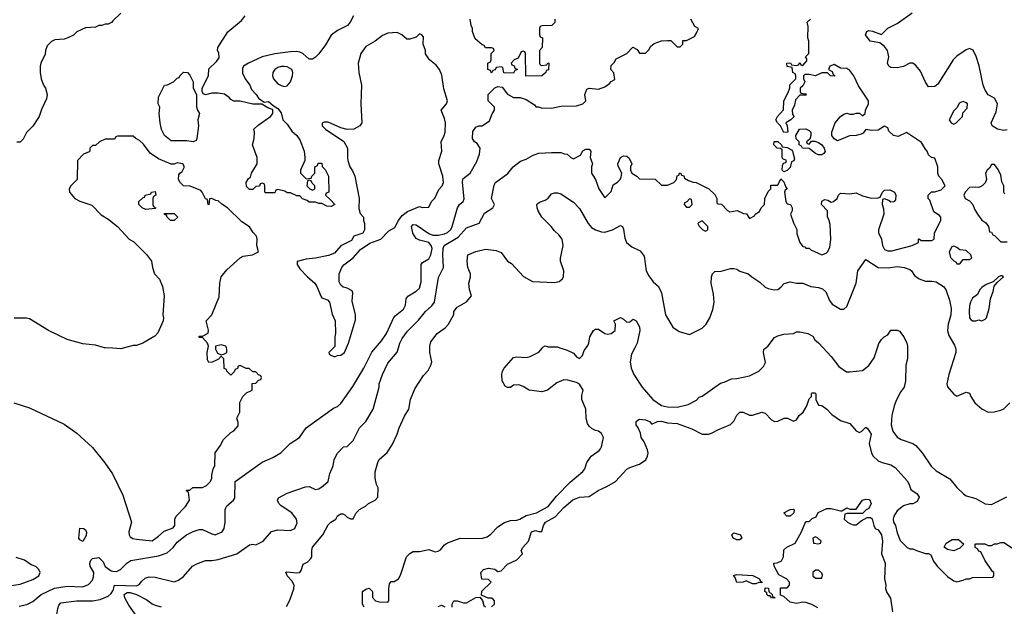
# Model space of a CAD drawing. Header units: inches. Extents: x 2348352 to 2479776, y 460422 to 613655.
# Tile 60 of 256: x 2389407 to 2395672, y 498356 to 502086. Entities that reach past the tile are written whole.
import ezdxf

# ---------------------------------------------------------------- set-up
doc = ezdxf.new("R2010")
doc.units = ezdxf.units.IN
doc.header["$MEASUREMENT"] = 0
for name, color, linetype in [('C3489', 7, 'Continuous'), ('C3499', 7, 'Continuous'), ('C3580', 7, 'Continuous'), ('C3590', 7, 'Continuous')]:
    doc.layers.add(name, color=color, linetype=linetype)

msp = doc.modelspace()

# ---------------------------------------------------------------- linework, layer by layer
at = {"layer": 'C3489', "color": 4}
for points, elevation in [([(2390000, 499996.5), (2389950, 499999), (2389946.5, 500000)], 116), ([(2389370, 499650.6), (2389470, 499617.3), (2389690, 499514), (2389770, 499456), (2389870, 499366), (2389948.3, 499268.3), (2389998, 499198), (2390000, 499193.8)], 116), ([(2389290, 498477.3), (2389410, 498496), (2389490, 498526), (2389528, 498550), (2389538, 498570), (2389528, 498590), (2389508.9, 498608.9), (2389480.2, 498620.2), (2389438, 498650), (2389385.6, 498665.6)], 116), ([(2389403.1, 498356.9), (2389452.9, 498367.1), (2389490, 498386.8), (2389544, 498430), (2389627.9, 498472.1), (2389710, 498483), (2389810, 498478.8), (2389845.6, 498494.4), (2389870, 498522), (2389876.5, 498543.5), (2389878, 498570), (2389856.2, 498610), (2389854, 498630), (2389859.3, 498650), (2389870, 498660.7), (2389910, 498665.5), (2389937.7, 498637.7), (2389950, 498608.2), (2389990, 498580.4), (2390000, 498579.3)], 112), ([(2389350, 498131.3), (2389409.1, 498150.9), (2389503.2, 498216.8), (2389530, 498221), (2389570, 498204.7), (2389585.4, 498205.4), (2389630, 498227.3), (2389645.2, 498250), (2389643.2, 498303.2), (2389650, 498342), (2389657, 498363), (2389670, 498378.8), (2389769.6, 498390.4), (2389869.6, 498390.4), (2389920.2, 498399.8), (2389970, 498421), (2389990, 498438), (2390000, 498453.3)], 108)]:
    msp.add_lwpolyline(points, dxfattribs=dict(at, elevation=elevation))
at = {"layer": 'C3489', "color": 4, "elevation": 112}
msp.add_lwpolyline([(2389810, 498768), (2389790, 498778), (2389784, 498790), (2389790, 498852), (2389814, 498850), (2389823.6, 498843.6), (2389831.3, 498830), (2389830, 498806)], close=True, dxfattribs=at)
at = {"layer": 'C3499', "color": 4}
for points, elevation in [([(2390000, 498453.3), (2390002.7, 498457.3), (2390010, 498490.7), (2390150, 498485.5), (2390166.6, 498493.4), (2390184.1, 498515.9), (2390206.3, 498533.7), (2390230, 498542.8), (2390270, 498542), (2390390, 498511.3), (2390418, 498522), (2390450, 498544.7), (2390506, 498610), (2390533.6, 498626.4), (2390590, 498646.8), (2390630, 498646.8), (2390670, 498653.4), (2390788, 498690), (2390870, 498746), (2390890, 498750.8), (2390910, 498746), (2390955.3, 498770), (2391010, 498831.3), (2391050, 498841), (2391130, 498838), (2391158, 498850), (2391173.6, 498886.4), (2391168.7, 498910), (2391138, 498950), (2391070, 498995.3), (2391055.3, 499010), (2391048, 499030), (2391054.6, 499045.4), (2391110, 499076), (2391224.7, 499115.3), (2391250, 499118), (2391290, 499098), (2391310, 499102), (2391338.6, 499121.4), (2391369, 499150), (2391380.2, 499199.8), (2391402, 499250), (2391408.7, 499290), (2391428.7, 499330), (2391468, 499370), (2391490, 499372), (2391528, 499410), (2391568.7, 499490), (2391608.7, 499530), (2391655.3, 499610), (2391695.3, 499750), (2391695.3, 499770), (2391715.3, 499830), (2391750, 499902), (2391808.9, 499971.1), (2391816.9, 500000)], 108), ([(2390000, 499193.8), (2390062.5, 499062.5), (2390118, 498890), (2390100.7, 498830), (2390102.8, 498810), (2390110, 498798), (2390127.5, 498787.5), (2390150, 498782.8), (2390250, 498771.3), (2390290, 498801), (2390325.4, 498834.6), (2390384.7, 498855.3), (2390394, 498870), (2390394, 498910), (2390402, 498930), (2390462, 498990), (2390488, 499030), (2390482, 499082), (2390466, 499090), (2390470, 499094), (2390490, 499094), (2390508.9, 499111.1), (2390570, 499111), (2390595.5, 499124.5), (2390621.2, 499150), (2390629.2, 499170), (2390629.4, 499190.6), (2390639, 499230), (2390649, 499250), (2390650, 499332), (2390683.1, 499376.9), (2390703.1, 499416.9), (2390750, 499462), (2390770, 499472), (2390796.4, 499503.6), (2390796.4, 499523.6), (2390788.9, 499551.1), (2390808, 499590), (2390808.4, 499651.6), (2390828, 499690), (2390850, 499714), (2390886, 499730), (2390887.3, 499772.7), (2390910, 499774), (2390927.3, 499792.7), (2390942, 499798), (2390946, 499810), (2390942, 499822), (2390927.3, 499827.3), (2390910, 499846), (2390890, 499846), (2390867.3, 499867.3), (2390848.4, 499868.4), (2390810, 499886), (2390798, 499882), (2390792.7, 499867.3), (2390778, 499862), (2390772.7, 499847.3), (2390750, 499826), (2390726, 499850), (2390722, 499862), (2390708.4, 499868.4), (2390706, 499930), (2390690, 499946), (2390672.7, 499927.3), (2390659.6, 499920.4), (2390631.6, 499908.4), (2390610, 499906), (2390603.1, 499923.1), (2390599, 499970), (2390606.3, 500000)], 116), ([(2390074, 500000), (2390050, 499994), (2390000, 499996.5)], 116), ([(2390000, 498579.3), (2390023.2, 498576.8), (2390048.7, 498590), (2390089.3, 498630.7), (2390113.6, 498646.4), (2390290, 498676.4), (2390344.7, 498695.3), (2390382.7, 498730), (2390410, 498762.8), (2390469, 498810), (2390511.6, 498831.6), (2390550, 498844.7), (2390570, 498844.7), (2390630, 498816), (2390650, 498811.3), (2390695.3, 498830), (2390708.9, 498851.1), (2390714, 498890), (2390714, 498970), (2390718, 498982), (2390725.6, 498994.4), (2390768, 499030), (2390776.4, 499043.6), (2390778, 499150), (2390950, 499271.3), (2391018, 499302), (2391068.9, 499331.1), (2391128, 499390), (2391188, 499430), (2391230, 499491.3), (2391404.7, 499615.3), (2391430, 499626), (2391450, 499644.7), (2391527.2, 499752.8), (2391597, 499870), (2391647.9, 499972.1), (2391672, 500000)], 112), ([(2390654, 500000), (2390654, 499990), (2390665.4, 499965.4), (2390690, 499954), (2390710, 499962), (2390726, 499970), (2390726, 499990), (2390722, 500000)], 116), ([(2391105.2, 498354.8), (2391125.6, 498394.4), (2391152.1, 498467.9), (2391154.5, 498490), (2391138.3, 498518.3), (2391109.2, 498550), (2391104.7, 498564.7), (2391098, 498570), (2391106, 498574), (2391170, 498567.7), (2391190, 498571), (2391197.6, 498582.4), (2391210, 498624.7), (2391240.9, 498639.1), (2391260.2, 498659.8), (2391265.2, 498670), (2391265.2, 498710), (2391270, 498731.3), (2391335.3, 498810), (2391370, 498874), (2391386, 498890), (2391418, 498910), (2391430, 498931.3), (2391450, 498944.7), (2391463.6, 498943.6), (2391476.9, 498936.9), (2391490, 498922), (2391512.7, 498912.7), (2391530, 498912), (2391549.1, 498950.9), (2391570, 498972), (2391608.4, 498991.6), (2391626, 499010), (2391668.4, 499031.6), (2391686, 499050), (2391688.4, 499108.4), (2391678, 499130), (2391668.7, 499170), (2391668.7, 499210), (2391685.2, 499270), (2391695.3, 499290), (2391745.2, 499334.8), (2391776.5, 499383.5), (2391809, 499450), (2391821.2, 499490), (2391855.5, 499564.5), (2391884, 499610), (2391894, 499670), (2391922, 499738), (2391976.5, 499823.5), (2392005.6, 499854.4), (2392024, 499890), (2392029, 499910), (2392016, 499970), (2392016, 500000)], 104), ([(2391403.4, 500000), (2391374, 499970), (2391378, 499958), (2391410, 499942), (2391428.4, 499951.6), (2391450, 499952), (2391474, 499970), (2391486.5, 500000)], 116), ([(2391598, 498350), (2391588, 498370), (2391588.7, 498450), (2391610, 498464.7), (2391630, 498471), (2391651.3, 498450), (2391652.7, 498412.7), (2391671.6, 498391.6), (2391696.4, 498383.6), (2391750, 498382), (2391755.3, 498390), (2391755.3, 498470), (2391760.4, 498499.6), (2391770, 498514), (2391790, 498514), (2391818, 498530), (2391830, 498554), (2391869, 498670), (2391890, 498691.3), (2391910, 498704.7), (2391950, 498704.7), (2392010, 498718), (2392050, 498702.8), (2392070, 498706.8), (2392084.5, 498715.5), (2392110, 498746), (2392130, 498758.8), (2392210, 498788), (2392346.4, 498786.4), (2392382.3, 498797.7), (2392405.7, 498814.3), (2392450, 498860.7), (2392492.1, 498887.9), (2392530, 498900.7), (2392570, 498904), (2392590, 498910.7), (2392630, 498933), (2392695.3, 498950), (2392770, 498991.3), (2392823.3, 499056.7), (2392910, 499146), (2392990, 499212), (2393002, 499230), (2393015.3, 499270), (2393044, 499310), (2393093.2, 499346.8), (2393102, 499358), (2393109, 499370), (2393122, 499430), (2393110, 499454), (2393090, 499468.7), (2393070, 499473.2), (2393050, 499485.2), (2393030, 499501.2), (2393019.1, 499519.1), (2393012, 499550), (2393009.5, 499610), (2392984.2, 499670), (2392984.4, 499695.6), (2392993.2, 499730), (2392970, 499768.7), (2392950, 499779), (2392894.2, 499794.2), (2392870, 499795.1), (2392823.9, 499776.1), (2392764.7, 499730), (2392730, 499719.3), (2392649.4, 499729.4), (2392610, 499754), (2392583.1, 499763.1), (2392550, 499762), (2392530, 499748), (2392510, 499748), (2392496.4, 499756.4), (2392478, 499790), (2392475.3, 499830), (2392479, 499850), (2392489, 499870), (2392550, 499938.8), (2392570, 499942.8), (2392630, 499938.8), (2392655.5, 499944.5), (2392710, 499971.3), (2392733.5, 500000)], 96), ([(2392844, 500000), (2392890, 499984.7), (2392930, 499964.7), (2392950, 499942), (2392970, 499932), (2392988.9, 499951.1), (2392998.6, 499981.4), (2393012.1, 500000)], 96), ([(2393320.7, 500000), (2393299.9, 499960.1), (2393290.9, 499910.9), (2393298, 499870), (2393315.5, 499830), (2393368.8, 499748.8), (2393436.3, 499670), (2393490, 499632.7), (2393530, 499623.8), (2393590, 499622.8), (2393660.2, 499639.8), (2393712.5, 499667.5), (2393730, 499684.7), (2393750, 499691.3), (2393865.2, 499774.8), (2393890, 499781), (2393937.2, 499802.8), (2393970, 499804.9), (2394050, 499821), (2394110, 499852), (2394140.4, 499879.6), (2394153.6, 499906.4), (2394139, 499970), (2394142, 499990), (2394155.1, 500000)], 96), ([(2394518.7, 500000), (2394570, 499944.7), (2394619.8, 499879.8), (2394667.1, 499847.1), (2394690, 499846), (2394770, 499856), (2394810, 499886), (2394844.1, 499935.9), (2394865, 500000)], 96), ([(2395056, 500000), (2395056.3, 499930), (2395044.9, 499890), (2395042.8, 499790), (2395034.8, 499750), (2395010, 499715.3), (2394982, 499658), (2394970.4, 499629.6), (2394957.1, 499570), (2394952.7, 499510), (2394962, 499470), (2394990.5, 499430.5), (2395015.9, 499415.9), (2395090, 499391), (2395110, 499378), (2395150, 499331.3), (2395206.9, 499246.9), (2395238, 499218), (2395326.4, 499166.4), (2395370, 499112), (2395412, 499070), (2395430, 499058), (2395490, 499041), (2395550, 499007.3), (2395590, 499004), (2395688.9, 499051.1)], 96), ([(2395360.9, 500000), (2395364, 499990), (2395364, 499970), (2395318.8, 499830), (2395306, 499770), (2395311.1, 499751.1), (2395350, 499704.7), (2395370, 499692), (2395430, 499718), (2395450, 499712), (2395458, 499690), (2395484.7, 499650), (2395530, 499611.3), (2395570, 499591.3), (2395608.4, 499591.6), (2395650, 499602), (2395670, 499612), (2395708, 499650)], 104), ([(2392410, 498352), (2392428, 498370), (2392428, 498390), (2392420.4, 498400.4), (2392410, 498408), (2392388.4, 498408.4), (2392346, 498426), (2392347.3, 498452.7), (2392406, 498510), (2392390, 498526), (2392347.3, 498527.3), (2392342, 498570), (2392358, 498590), (2392390, 498598.8), (2392430, 498591.3), (2392450, 498578), (2392470, 498582), (2392510, 498624.7), (2392570, 498652), (2392606, 498690), (2392598, 498710), (2392608, 498730), (2392644, 498770), (2392664, 498830), (2392690, 498837.3), (2392710, 498831), (2392730, 498832), (2392739.3, 498870), (2392753.2, 498890), (2392814.5, 498925.5), (2392870, 498984.9), (2392927.2, 499032.8), (2392970, 499050.4), (2393030, 499053.4), (2393088.2, 499091.8), (2393143.3, 499116.7), (2393198, 499150), (2393270, 499226.8), (2393290, 499238.8), (2393350, 499258.8), (2393391.8, 499288.2), (2393402.7, 499310), (2393406, 499330), (2393402.7, 499350), (2393381.2, 499401.2), (2393362, 499430), (2393356.4, 499456.4), (2393342, 499490), (2393328.7, 499510), (2393328.7, 499530), (2393340.2, 499539.8), (2393350, 499544.7), (2393390, 499542), (2393414, 499530), (2393430, 499514), (2393466, 499530), (2393490, 499534), (2393530, 499522), (2393590, 499518.4), (2393684, 499484), (2393750, 499451.3), (2393790, 499451), (2393810, 499456), (2393850, 499478), (2393930, 499511.3), (2393950, 499532), (2393969.4, 499570.6), (2393990, 499591), (2394010.9, 499590.9), (2394050, 499571.3), (2394070, 499571), (2394130, 499591.3), (2394150, 499584.7), (2394190, 499542), (2394210, 499531.3), (2394230, 499532), (2394271.6, 499551.6), (2394291.6, 499551.6), (2394330, 499534), (2394350, 499542), (2394366, 499570), (2394393.2, 499590), (2394415.3, 499630), (2394430, 499674), (2394446, 499690), (2394446, 499710), (2394450, 499714), (2394467.3, 499712.7), (2394472.7, 499707.3), (2394472, 499670), (2394490, 499634), (2394510, 499632), (2394542, 499610), (2394574.4, 499574.4), (2394630, 499538), (2394690, 499518), (2394730, 499472), (2394750, 499462), (2394766, 499470), (2394790, 499494), (2394803.6, 499483.6), (2394824.7, 499450), (2394811.3, 499390), (2394826, 499330), (2394838, 499310), (2394870, 499281), (2394894, 499270), (2394950, 499256), (2394977.5, 499237.5), (2395053, 499153), (2395066.8, 499130), (2395078, 499098), (2395118, 499070), (2395131, 499049), (2395116.9, 499023.1), (2395090, 499008), (2395070, 499008), (2395030, 498995.3), (2394990, 498962), (2394970, 498928), (2394964, 498910), (2394967.7, 498890), (2394978.8, 498870), (2394990, 498822), (2395010, 498774), (2395054, 498730), (2395070, 498722), (2395090, 498722), (2395114, 498710), (2395170, 498691.3), (2395190, 498692), (2395203.6, 498683.6), (2395222, 498642), (2395244.7, 498610), (2395310, 498546), (2395350, 498518), (2395370, 498511.3), (2395410, 498521), (2395430, 498531), (2395450, 498531.3), (2395470, 498538), (2395598, 498542), (2395606, 498550), (2395606, 498570), (2395596.4, 498576.4), (2395548, 498650), (2395522, 498702), (2395510, 498706), (2395502, 498722), (2395486, 498730), (2395486, 498750), (2395490, 498754), (2395547.3, 498752.7), (2395570, 498742), (2395590, 498742), (2395610, 498752), (2395627.3, 498752.7), (2395650, 498762), (2395670, 498762), (2395730, 498722)], 92), ([(2394486, 498346), (2394446.8, 498366.8), (2394410, 498379.3), (2394390, 498381.2), (2394350, 498374), (2394310, 498382), (2394270, 498418), (2394247.3, 498427.3), (2394247.3, 498472.7), (2394290, 498474), (2394306, 498490), (2394306, 498510), (2394286, 498530), (2394236.4, 498556.4), (2394208, 498610), (2394206, 498630), (2394227.3, 498632.7), (2394254.6, 498645.4), (2394268, 498670), (2394270, 498714), (2394288.4, 498731.6), (2394342, 498758), (2394382, 498830), (2394406, 498890), (2394410, 498894), (2394430, 498894), (2394450, 498914), (2394474.6, 498925.4), (2394487.3, 498952.7), (2394542, 498978), (2394570, 498978), (2394630, 498962), (2394638, 498962), (2394670, 498982), (2394690, 498974), (2394730, 498974), (2394768.9, 499031.1), (2394790, 499038), (2394814, 499034), (2394824.7, 499010), (2394810, 498978), (2394794, 498970), (2394770, 498946), (2394670, 498946), (2394658, 498942), (2394654, 498910), (2394674, 498890), (2394690, 498882), (2394710, 498874), (2394730, 498874), (2394760.4, 498899.6), (2394800.4, 498919.6), (2394819.6, 498919.6), (2394831.6, 498911.6), (2394842, 498870), (2394851.3, 498851.3), (2394870, 498842), (2394890.5, 498810.5), (2394896.3, 498770), (2394891, 498690), (2394913.4, 498630), (2394910.7, 498530.7), (2394918.8, 498490), (2394916, 498470), (2394923.5, 498443.5), (2394947.1, 498407.1), (2394960.7, 498320.7)], 88), ([(2390153.2, 498290), (2390102.4, 498362.4), (2390076, 498410), (2390071.5, 498430), (2390090, 498444.6), (2390110, 498444.2), (2390150.9, 498430.9), (2390216.5, 498396.5), (2390250, 498370.6), (2390270, 498362), (2390308.4, 498351.6)], 104), ([(2392158, 498350), (2392158, 498370), (2392169.3, 498390.7), (2392190, 498391), (2392230, 498378), (2392250, 498378), (2392310, 498412), (2392334, 498414), (2392352, 498392), (2392361, 498361), (2392370, 498352)], 92), ([(2392070, 498354), (2392090, 498362), (2392112.7, 498352.7)], 92)]:
    msp.add_lwpolyline(points, dxfattribs=dict(at, elevation=elevation))
for points, elevation in [([(2394310, 498928), (2394288.4, 498928.4), (2394268.7, 498950), (2394310, 498972), (2394330, 498974), (2394334, 498970), (2394332, 498950)], 88), ([(2393970, 498778), (2393946, 498790), (2393938, 498810), (2393950, 498822), (2393994, 498810), (2394002, 498790), (2393990, 498778)], 88), ([(2394470, 498798), (2394454, 498790), (2394458, 498758), (2394490, 498754), (2394502, 498758), (2394506, 498770), (2394486, 498790)], 88), ([(2395350, 498709.2), (2395310, 498718), (2395288.4, 498731.6), (2395303.1, 498756.9), (2395340.4, 498779.6), (2395379.6, 498779.6), (2395414, 498750), (2395390, 498726)], 92), ([(2394130, 498506), (2394110, 498508), (2394090, 498498), (2394070, 498498), (2394030, 498518), (2394010.9, 498509.1), (2393970, 498508), (2393959, 498539), (2393948, 498552), (2393970, 498558), (2394071.6, 498551.6), (2394114, 498530), (2394118, 498518), (2394132, 498510)], 88), ([(2394490, 498586), (2394470, 498586), (2394454, 498570), (2394454, 498550), (2394470, 498534), (2394510, 498534), (2394514.6, 498554.6), (2394510, 498566)], 88), ([(2394210, 498408), (2394190, 498409), (2394182, 498422), (2394170, 498422), (2394162, 498430), (2394162, 498442), (2394148.7, 498450), (2394150, 498474), (2394171.1, 498471.1), (2394174, 498450), (2394194, 498430), (2394198, 498418), (2394212.7, 498412.7)], 88)]:
    msp.add_lwpolyline(points, close=True, dxfattribs=dict(at, elevation=elevation))
at = {"layer": 'C3580', "color": 4}
for points, elevation in [([(2390000, 502077.8), (2389991.1, 502068.9), (2389970, 502058), (2389950, 502058), (2389930, 502048), (2389910, 502048), (2389890, 502038), (2389825.4, 502034.6), (2389770, 502008), (2389750, 501988), (2389714, 501970), (2389690, 501962), (2389630, 501958), (2389610, 501948), (2389581, 501919), (2389571.3, 501890), (2389570, 501866), (2389542, 501810), (2389538, 501790), (2389538, 501750), (2389544.7, 501710), (2389558, 501670), (2389571.3, 501650), (2389582, 501610), (2389576.9, 501583.1), (2389545.4, 501514.6), (2389532, 501470), (2389490, 501408), (2389451.1, 501368.9), (2389430, 501326), (2389410, 501308), (2389390, 501308)], 112), ([(2390000, 501326), (2389950, 501326), (2389914, 501310), (2389890, 501286), (2389870, 501286), (2389854, 501270), (2389854, 501250), (2389850, 501246), (2389814, 501230), (2389774, 501190), (2389772, 501070), (2389732, 501030), (2389722, 501010), (2389724.7, 500990), (2389758, 500950), (2389790, 500931), (2389867.1, 500907.1), (2389925.8, 500845.8), (2389975.2, 500815.2), (2390000, 500795.2)], 116), ([(2389946.5, 500000), (2389890, 500016), (2389810, 500024.5), (2389710, 500052), (2389589.6, 500109.6), (2389470, 500184), (2389450, 500188.7), (2389372.7, 500187.3)], 116)]:
    msp.add_lwpolyline(points, dxfattribs=dict(at, elevation=elevation))
at = {"layer": 'C3590', "color": 4}
for points, elevation in [([(2390050, 502128), (2390000, 502077.8)], 112), ([(2395690, 501385.2), (2395670, 501381.2), (2395629.3, 501389.3), (2395595.3, 501410), (2395589, 501430), (2395619.5, 501500.5), (2395629, 501550), (2395610, 501588), (2395570, 501608.7), (2395550, 501638), (2395537.2, 501670), (2395511.9, 501791.9), (2395492.5, 501852.5), (2395472.9, 501892.9), (2395450, 501902), (2395430, 501894), (2395370, 501854), (2395346.8, 501830), (2395250, 501675.3), (2395230, 501662), (2395190, 501658), (2395170, 501688), (2395138.4, 501758.4), (2395110, 501795.3), (2395090, 501808.7), (2395070, 501808.7), (2395030, 501788.7), (2394990, 501779), (2394950, 501782), (2394938, 501790), (2394929, 501809), (2394937.2, 501850), (2394929, 501890), (2394910, 501915.3), (2394879, 501939), (2394818, 501950), (2394788.7, 501990), (2394798, 502010), (2394810, 502018), (2394833.7, 502013.7), (2394890, 501992), (2394930, 502031.3), (2394990, 502060.7), (2395085.2, 502130)], 104), ([(2391532, 502110), (2391510.8, 502069.2), (2391492, 502050), (2391430, 502018), (2391390, 501988), (2391353.7, 501926.3), (2391310.6, 501869.4), (2391290, 501848), (2391270, 501835.3), (2391250, 501835.3), (2391208.7, 501870), (2391190, 501879.3), (2391170, 501882.7), (2391130, 501882), (2391030.4, 501869.6), (2390950, 501849.4), (2390862, 501810), (2390832, 501790), (2390825.4, 501774.6), (2390825.4, 501745.4), (2390842, 501710), (2390871.3, 501670), (2390882, 501642), (2390911.3, 501610), (2390926, 501586), (2390962, 501562), (2390990, 501564.7), (2391019.6, 501539.6), (2391050, 501522), (2391070, 501494), (2391082, 501450), (2391110, 501422), (2391138, 501378), (2391171.3, 501350), (2391190, 501322), (2391218, 501250), (2391222, 501210), (2391222, 501190), (2391194, 501130), (2391194, 501110), (2391230, 501074), (2391262, 501078), (2391266, 501090), (2391286, 501110), (2391286, 501150), (2391302, 501158), (2391307.3, 501172.7), (2391330, 501174), (2391332.7, 501152.7), (2391350, 501134), (2391371.3, 501090), (2391374, 500990), (2391358, 500982), (2391354, 500970), (2391383.6, 500943.6), (2391411.3, 500910), (2391390, 500898), (2391360.4, 500900.4), (2391330, 500918), (2391310, 500918), (2391290, 500926), (2391250, 500926), (2391236.4, 500936.4), (2391207.3, 500947.3), (2391190, 500966), (2391170, 500966), (2391130, 500986), (2391110, 500986), (2391094.6, 500994.6), (2391050, 501006), (2391038, 501002), (2391030, 500986), (2390970, 500986), (2390966, 500990), (2390966, 501030), (2390962, 501042), (2390950, 501046), (2390938, 501042), (2390932.7, 501027.3), (2390910, 501026), (2390890, 501006), (2390870, 501006), (2390850, 501026), (2390848.9, 501051.1), (2390863.1, 501076.9), (2390875.3, 501084.7), (2390882, 501110), (2390918, 501170), (2390918, 501210), (2390889, 501290), (2390899, 501330), (2390902, 501370), (2390898, 501390), (2390924, 501416), (2391002, 501470), (2391018, 501490), (2391018, 501510), (2391015.3, 501515.3), (2390985.6, 501525.6), (2390948.4, 501548.4), (2390891.1, 501548.9), (2390810, 501568.7), (2390770, 501568), (2390750, 501578), (2390742, 501590), (2390710, 501613.2), (2390670, 501619.3), (2390630, 501619.3), (2390588.7, 501608.7), (2390575.3, 501615.3), (2390568.4, 501628.4), (2390569, 501651), (2390608, 501730), (2390610, 501774), (2390660.4, 501819.6), (2390676.4, 501843.6), (2390674.6, 501874.6), (2390666, 501890), (2390668, 501910), (2390732.1, 502007.9), (2390818.3, 502081.7), (2390840.9, 502110)], 112), ([(2391672, 500000), (2391710, 500044), (2391742, 500090), (2391787.5, 500192.5), (2391796.2, 500203.8), (2391850, 500244.7), (2391861.2, 500270), (2391866.3, 500313.7), (2391882, 500330), (2391930, 500358.8), (2391950, 500378), (2391962, 500418), (2391961.2, 500530), (2391970, 500541), (2392010, 500566), (2392023.7, 500590), (2392031.8, 500630), (2392025.2, 500650), (2392010, 500669), (2391950, 500684.5), (2391930, 500695.1), (2391908.5, 500728.5), (2391900.9, 500770), (2391910, 500782.8), (2391930, 500782), (2392010, 500726), (2392036.3, 500716.3), (2392070, 500716.4), (2392110, 500724.2), (2392130, 500732.7), (2392150, 500750.8), (2392159.6, 500770), (2392192.7, 500890), (2392205.2, 500910), (2392229.2, 500930), (2392234.2, 500945.8), (2392224.5, 501050), (2392227, 501073), (2392272.7, 501110), (2392315.6, 501184.4), (2392332.3, 501230), (2392336, 501270), (2392318, 501298), (2392302, 501310), (2392288.7, 501330), (2392290, 501374), (2392310, 501402), (2392328.9, 501411.1), (2392350, 501411.3), (2392397.2, 501442.8), (2392413.6, 501486.4), (2392428.7, 501510), (2392428, 501530), (2392388.7, 501570), (2392388.7, 501611.3), (2392430, 501652), (2392450, 501662), (2392476, 501656), (2392510, 501612), (2392550, 501592), (2392591.1, 501591.1), (2392630, 501578), (2392683.6, 501543.6), (2392692, 501532), (2392708, 501532), (2392724.7, 501524.7), (2392790, 501522.8), (2392850, 501536), (2392950, 501538), (2392990, 501551.3), (2393008.7, 501570), (2393004, 501610), (2393016.4, 501643.6), (2393030, 501651.3), (2393090, 501644.7), (2393130, 501658), (2393160.4, 501679.6), (2393170, 501692), (2393194, 501706), (2393187.3, 501747.3), (2393168.7, 501770), (2393170, 501794), (2393190, 501814), (2393203.1, 501836.9), (2393270, 501872), (2393308.4, 501911.6), (2393336.9, 501896.9), (2393350, 501874), (2393390, 501874), (2393410, 501894), (2393423.1, 501916.9), (2393444.7, 501935.3), (2393490, 501952), (2393530, 501954), (2393550, 501954), (2393590, 501914), (2393610, 501914), (2393626, 501930), (2393627.3, 501952.7), (2393650, 501954), (2393700.4, 501979.6), (2393716.4, 502003.6), (2393726, 502030), (2393703.1, 502043.1), (2393678, 502090)], 112), ([(2391816.9, 500000), (2391825.2, 500030), (2391841.5, 500058.5), (2391875.5, 500104.5), (2391944.8, 500175.2), (2391989, 500230), (2392030, 500266), (2392046, 500290), (2392072.9, 500447.1), (2392104, 500510), (2392098.7, 500590), (2392101.3, 500630), (2392107.6, 500650), (2392197.5, 500702.5), (2392250, 500762.8), (2392330, 500792), (2392365.2, 500854.8), (2392418, 500890), (2392428, 500910), (2392409.2, 500950), (2392426.6, 501033.4), (2392435.3, 501050), (2392512.9, 501107.1), (2392548, 501150), (2392594.6, 501185.4), (2392630, 501198), (2392674.6, 501225.4), (2392710, 501238), (2392790, 501242), (2392850, 501242), (2392872.7, 501232.7), (2392891.6, 501231.6), (2392914, 501210), (2392930, 501202), (2392974.6, 501225.4), (2392990, 501252), (2393010, 501262), (2393030, 501262), (2393042, 501250), (2393038, 501210), (2393051.3, 501170), (2393044.7, 501150), (2393046, 501110), (2393071.3, 501070), (2393092, 501010), (2393130, 500954), (2393170, 500994), (2393183.1, 501036.9), (2393210, 501052), (2393228, 501070), (2393234.6, 501085.4), (2393238, 501110), (2393215.3, 501155.3), (2393214, 501170), (2393229.3, 501210.7), (2393250, 501221), (2393270, 501218), (2393285.4, 501205.4), (2393302, 501170), (2393294, 501150), (2393294, 501130), (2393302, 501110), (2393334, 501090), (2393350, 501074), (2393450, 501071.3), (2393490, 501034), (2393530, 501034), (2393568.4, 501051.6), (2393586, 501070), (2393590, 501094), (2393602, 501098), (2393606, 501110), (2393612, 501112), (2393618, 501098), (2393632.7, 501092.7), (2393638, 501078), (2393663.6, 501063.6), (2393692.7, 501052.7), (2393711.6, 501051.6), (2393791.3, 501011.3), (2393830, 500974), (2393842, 500950), (2393842, 500922), (2393850, 500914), (2393872.7, 500912.7), (2393910, 500872), (2393924.7, 500864.7), (2393972, 500872), (2394012.7, 500852.7), (2394031.6, 500851.6), (2394050, 500822), (2394082, 500838), (2394086, 500850), (2394114.6, 500865.4), (2394126, 500890), (2394146, 500910), (2394148, 500950), (2394170, 500994), (2394186, 501010), (2394187.3, 501032.7), (2394230, 501034), (2394250, 501074), (2394270, 501054), (2394282, 501022), (2394291.3, 501010), (2394278, 501002), (2394274, 500990), (2394282, 500930), (2394290, 500914), (2394312, 500910), (2394322, 500890), (2394322, 500870), (2394312, 500850), (2394330, 500794), (2394351.1, 500751.1), (2394352.7, 500727.3), (2394372, 500670), (2394390, 500644.7), (2394402, 500642), (2394410, 500634), (2394430, 500634), (2394442, 500622), (2394510, 500591.3), (2394538, 500602), (2394550, 500612), (2394561.2, 500638.8), (2394569, 500689), (2394563.1, 500783.1), (2394556.4, 500816.4), (2394546, 500830), (2394546, 500870), (2394508.7, 500910), (2394510, 500932), (2394530, 500942), (2394550, 500938), (2394570, 500924.7), (2394586, 500930), (2394608, 500950), (2394618, 500970), (2394630, 500982), (2394690, 500978), (2394730, 500986), (2394770, 500966), (2394810, 500956), (2394828, 500952), (2394870, 500954), (2394882, 500958), (2394898, 500990), (2394910, 501002), (2394943.6, 501003.6), (2394974, 500990), (2394982, 500970), (2394979.6, 500940.4), (2394970, 500928), (2394950, 500926), (2394936.4, 500936.4), (2394910, 500946), (2394898, 500942), (2394894, 500910), (2394903.6, 500883.6), (2394904.7, 500850), (2394871.3, 500750), (2394872, 500730), (2394890.9, 500690.9), (2394896, 500650), (2394910, 500624.7), (2394930, 500616), (2394956.9, 500616.9), (2395086, 500650), (2395126, 500670), (2395126, 500690), (2395130, 500692), (2395142, 500682), (2395210, 500682), (2395226, 500690), (2395228, 500730), (2395268, 500810), (2395268, 500830), (2395260.4, 500840.4), (2395224, 500864), (2395199, 500939), (2395188, 500950), (2395188, 500970), (2395208.4, 500991.6), (2395230, 500991.3), (2395270, 501004.7), (2395295.3, 501030), (2395275.3, 501070), (2395255.3, 501090), (2395248, 501110), (2395248, 501150), (2395230, 501206), (2395208.7, 501208.7), (2395190, 501226), (2395182, 501250), (2395170, 501262), (2395144.7, 501304.7), (2395050, 501368), (2394996, 501344), (2394966, 501350), (2394938, 501378), (2394930, 501398), (2394910, 501408), (2394870, 501384), (2394830, 501382), (2394790, 501388), (2394774.8, 501365.2), (2394762, 501358), (2394730, 501348.7), (2394687.3, 501347.3), (2394610, 501315.3), (2394590, 501328), (2394575.3, 501350), (2394575.3, 501370), (2394596, 501430), (2394630, 501471), (2394650, 501486), (2394670, 501491), (2394690, 501484.7), (2394710, 501484.7), (2394730, 501492), (2394750, 501492), (2394770, 501474), (2394786, 501490), (2394788, 501510), (2394808.7, 501550), (2394808, 501570), (2394744.7, 501664.7), (2394715.3, 501730), (2394690, 501762), (2394670, 501775.3), (2394630, 501778), (2394590, 501802), (2394562, 501790), (2394554, 501770), (2394576.9, 501756.9), (2394582, 501742), (2394594, 501730), (2394590, 501726), (2394566, 501730), (2394548, 501748), (2394510, 501748.7), (2394470, 501729), (2394430, 501738), (2394403.6, 501736.4), (2394394, 501730), (2394394, 501710), (2394402, 501690), (2394390, 501666), (2394374, 501650), (2394374, 501630), (2394378, 501618), (2394410, 501614), (2394414, 501610), (2394410, 501606), (2394370, 501606), (2394343.6, 501576.4), (2394336.9, 501543.1), (2394322, 501510), (2394323.6, 501483.6), (2394334, 501470), (2394314, 501450), (2394282, 501430), (2394291.3, 501411.3), (2394294, 501370), (2394268.9, 501368.9), (2394248, 501410), (2394228, 501430), (2394218, 501450), (2394228.9, 501471.1), (2394267.3, 501512.7), (2394268.7, 501570), (2394296.4, 501623.6), (2394307.3, 501652.7), (2394308.4, 501671.6), (2394346, 501710), (2394346, 501730), (2394342, 501742), (2394326, 501750), (2394322, 501782), (2394290, 501788), (2394288, 501810), (2394311.6, 501811.6), (2394318, 501798), (2394350, 501794), (2394362, 501798), (2394370, 501814), (2394378, 501798), (2394390, 501794), (2394416.4, 501823.6), (2394416.4, 501836.4), (2394406, 501850), (2394428, 501872), (2394429, 501910), (2394428.9, 501948.9), (2394422, 501970), (2394423.1, 502043.1), (2394418, 502070), (2394438, 502090)], 108), ([(2392812, 502090), (2392811.6, 502068.4), (2392794, 502050), (2392730, 502046), (2392718, 502042), (2392714, 502030), (2392714, 501990), (2392718, 501978), (2392734, 501970), (2392732, 501910), (2392714, 501890), (2392714, 501810), (2392718, 501798), (2392730, 501794), (2392762, 501798), (2392768.4, 501811.6), (2392774, 501810), (2392772.7, 501767.3), (2392758, 501762), (2392754, 501750), (2392730, 501728), (2392627.3, 501727.3), (2392626, 501870), (2392622, 501882), (2392610, 501886), (2392598, 501882), (2392578, 501842), (2392554, 501830), (2392534, 501810), (2392538, 501798), (2392552.7, 501792.7), (2392558, 501778), (2392574, 501770), (2392558, 501762), (2392550, 501746), (2392488.4, 501748.4), (2392482, 501782), (2392470, 501786), (2392438, 501782), (2392432.7, 501767.3), (2392418, 501762), (2392410, 501746), (2392402, 501762), (2392386, 501770), (2392386, 501810), (2392402, 501818), (2392406, 501830), (2392406, 501870), (2392426, 501890), (2392422, 501902), (2392410, 501906), (2392370, 501906), (2392362, 501922), (2392350, 501926), (2392304.7, 501964.7), (2392289, 502010), (2392288.7, 502030), (2392279, 502050), (2392274, 502090)], 112), ([(2391486.5, 500000), (2391499, 500030), (2391543.1, 500176.9), (2391544, 500210), (2391523.1, 500296.9), (2391526, 500350), (2391522, 500362), (2391490, 500378), (2391464.7, 500384.7), (2391450, 500398), (2391439, 500419), (2391439.3, 500470), (2391456, 500510), (2391470, 500526.8), (2391529.1, 500570.9), (2391576.4, 500623.6), (2391634.6, 500665.4), (2391706, 500690), (2391756.4, 500743.6), (2391794.6, 500765.4), (2391817.2, 500810), (2391840.1, 500839.9), (2391874.2, 500865.8), (2391950, 500898), (2391970, 500892), (2392010, 500894), (2392028, 500930), (2392048.9, 500951.1), (2392074.6, 501005.4), (2392095.3, 501030), (2392104, 501050), (2392099.5, 501090), (2392074, 501170), (2392074, 501190), (2392092.3, 501250), (2392089, 501310), (2392109, 501350), (2392114, 501370), (2392116, 501430), (2392110, 501458), (2392089.4, 501510), (2392122, 501550), (2392129, 501570), (2392106.3, 501646.3), (2392092.7, 501732.7), (2392079, 501770), (2392057.5, 501797.5), (2392015.3, 501830), (2391989.3, 501869.3), (2391988.7, 501890), (2391975.3, 501930), (2391976.4, 501976.4), (2391966, 501990), (2391954.6, 501994.6), (2391950, 501995.3), (2391930, 501975.3), (2391890, 501962), (2391870, 501962), (2391838, 501990), (2391810, 502004), (2391750, 501999.3), (2391715.5, 501984.5), (2391670, 501949.2), (2391610, 501915.3), (2391578, 501870), (2391561, 501810), (2391566, 501750), (2391581, 501670), (2391578, 501550), (2391584.7, 501430), (2391572, 501410), (2391534, 501390), (2391490, 501388.7), (2391450, 501398), (2391370, 501434), (2391345.4, 501434.6), (2391332.7, 501427.3), (2391332, 501410), (2391352, 501390), (2391470, 501312), (2391492, 501270), (2391492, 501208), (2391496, 501190), (2391506.8, 501150), (2391524.5, 501124.5), (2391538.8, 501090), (2391566.8, 500950), (2391566, 500886), (2391572.7, 500852.7), (2391594, 500830), (2391594, 500810), (2391602, 500790), (2391602, 500750), (2391591.1, 500728.9), (2391534, 500710), (2391518.8, 500681.2), (2391450, 500648.7), (2391410, 500601.2), (2391373, 500587), (2391290, 500569.3), (2391230, 500564), (2391172.7, 500547.3), (2391172, 500530), (2391190, 500502), (2391238, 500450), (2391284.7, 500410), (2391298, 500390), (2391324.5, 500324.5), (2391330, 500318), (2391365.4, 500305.4), (2391378, 500290), (2391394.4, 500214.4), (2391414.8, 500170), (2391416, 500090), (2391411.3, 500070), (2391411.6, 500008.4), (2391403.4, 500000)], 116), ([(2390606.3, 500000), (2390608.7, 500010), (2390602, 500030), (2390570, 500066), (2390550, 500066), (2390546, 500070), (2390550, 500074), (2390570, 500074), (2390607.3, 500092.7), (2390608, 500112), (2390594, 500170), (2390629, 500210), (2390675.5, 500324.5), (2390680.9, 500410), (2390689.6, 500450.4), (2390725.4, 500494.6), (2390809.4, 500570.6), (2390830, 500582.8), (2390889.1, 500590.9), (2390926, 500610), (2390915.3, 500650), (2390919, 500690), (2390914, 500710), (2390892.1, 500732.1), (2390869.4, 500769.4), (2390820.1, 500800.1), (2390728.7, 500890), (2390692.9, 500912.9), (2390670, 500934), (2390655.3, 500935.3), (2390630, 500948), (2390614, 500946), (2390610, 500908), (2390606, 500910), (2390602, 500942), (2390590, 500946), (2390568.7, 500990), (2390559.3, 500999.3), (2390492.7, 501027.3), (2390448.9, 501028.9), (2390428, 501050), (2390418, 501070), (2390420.4, 501099.6), (2390426, 501110), (2390440.4, 501119.6), (2390454.6, 501145.4), (2390454.6, 501154.6), (2390446, 501170), (2390410, 501175.3), (2390390, 501168), (2390370, 501168), (2390290, 501202), (2390238, 501238), (2390194, 501294), (2390170, 501318), (2390146, 501330), (2390130, 501346), (2390030, 501346), (2390018, 501342), (2390010, 501326), (2390000, 501326)], 116), ([(2395676.4, 500976.4), (2395668, 500990), (2395668, 501030), (2395655.3, 501055.3), (2395650, 501098), (2395633.6, 501133.6), (2395610, 501166), (2395590, 501166), (2395578, 501142), (2395562, 501130), (2395552, 501110), (2395558, 501070), (2395550.7, 501049.3), (2395530.7, 501029.3), (2395510, 501019), (2395490, 501022), (2395450, 501018), (2395422, 500990), (2395414, 500970), (2395422, 500950), (2395450, 500934), (2395470.9, 500910.9), (2395482, 500882), (2395502, 500850), (2395530, 500812), (2395554.8, 500794.8), (2395572, 500770), (2395578, 500738), (2395590, 500734), (2395598, 500718), (2395610, 500714), (2395650, 500674), (2395690, 500674)], 108), ([(2392016, 500000), (2392016, 500010), (2392022.5, 500037.5), (2392064, 500090), (2392114.2, 500125.8), (2392135.3, 500150), (2392168.7, 500211.3), (2392169, 500230), (2392190, 500258), (2392250, 500291.3), (2392282, 500330), (2392268.7, 500370), (2392264, 500410), (2392275.3, 500450), (2392275.3, 500470), (2392259, 500510), (2392254, 500550), (2392258, 500590), (2392310, 500611.3), (2392370, 500626), (2392438.5, 500618.5), (2392470, 500604.7), (2392510, 500551.3), (2392535.9, 500535.9), (2392612.5, 500452.5), (2392670, 500420.7), (2392810, 500414), (2392839.5, 500420.5), (2392860.9, 500439.1), (2392866.8, 500453.2), (2392869.3, 500490), (2392849.1, 500550.9), (2392849, 500570), (2392865.2, 500650), (2392858, 500690), (2392838.3, 500718.3), (2392810, 500742.7), (2392789.3, 500770), (2392729.6, 500829.6), (2392705.2, 500870), (2392699, 500890), (2392698, 500910), (2392703.1, 500916.9), (2392714.6, 500925.4), (2392750, 500938), (2392769, 500951), (2392790, 500978), (2392810, 500986), (2392830, 500986), (2392850, 500978), (2392930, 500924.7), (2392970, 500884.7), (2393024, 500790), (2393045.5, 500765.5), (2393070, 500750.5), (2393110, 500736.3), (2393130, 500734.8), (2393178, 500750), (2393230, 500778), (2393242, 500770), (2393250, 500754), (2393257.5, 500697.5), (2393267.3, 500670), (2393302, 500642), (2393355.5, 500615.5), (2393381.4, 500581.4), (2393394, 500490), (2393410, 500458), (2393438, 500418), (2393471, 500390), (2393491, 500350), (2393516, 500210), (2393562, 500130), (2393603.6, 500103.6), (2393670, 500084.7), (2393750, 500124.7), (2393775.3, 500150), (2393799, 500190), (2393817.5, 500242.5), (2393826, 500290), (2393820.9, 500340.9), (2393806, 500410), (2393809.2, 500450.8), (2393815.3, 500470), (2393830, 500484.7), (2393870, 500486.8), (2393930, 500502.8), (2393950, 500504), (2393970, 500498.8), (2393990, 500486.8), (2394042, 500470), (2394064.7, 500450), (2394116.8, 500416.8), (2394150, 500386), (2394170, 500376), (2394207.7, 500367.7), (2394230, 500371.3), (2394250, 500384.7), (2394272.1, 500407.9), (2394310, 500418.8), (2394350, 500411), (2394390, 500411), (2394442, 500390), (2394490, 500383.8), (2394514.2, 500374.2), (2394536.1, 500356.1), (2394559.8, 500299.8), (2394576.8, 500276.8), (2394630, 500246), (2394650, 500244.7), (2394670, 500262), (2394729.4, 500410), (2394739, 500490), (2394790, 500562), (2394870.4, 500510.4), (2394932.3, 500507.7), (2394990, 500517.3), (2395034, 500510), (2395070, 500498), (2395082, 500490), (2395099.6, 500459.6), (2395130, 500438), (2395170, 500422.8), (2395210, 500424), (2395238, 500418), (2395284.7, 500390), (2395301, 500370), (2395323.5, 500303.5), (2395333.4, 500250), (2395330.7, 500210), (2395314, 500150), (2395310.8, 500109.2), (2395318.5, 500078.5), (2395355.9, 500015.9), (2395360.9, 500000)], 104), ([(2390000, 500795.2), (2390030.5, 500770.5), (2390104.7, 500690), (2390134, 500674), (2390213.4, 500593.4), (2390246, 500550), (2390251.3, 500510), (2390264.7, 500470), (2390296, 500436), (2390314.8, 500390), (2390326.8, 500330), (2390318.8, 500210), (2390322.8, 500190), (2390320.7, 500170), (2390285.4, 500094.6), (2390266.4, 500073.6), (2390190, 500029), (2390150, 500014), (2390130, 500014), (2390074, 500000)], 116), ([(2393012.1, 500000), (2393019.3, 500010), (2393029.2, 500030), (2393034, 500070), (2393058, 500110), (2393070, 500118), (2393090, 500118), (2393131, 500091), (2393150, 500086), (2393170, 500091.3), (2393195.3, 500110), (2393198, 500150), (2393188, 500170), (2393230, 500191.3), (2393250, 500182), (2393270, 500162), (2393290, 500164.7), (2393310, 500182), (2393330, 500171.3), (2393350, 500132), (2393352.7, 500110), (2393336.3, 500030), (2393320.7, 500000)], 96), ([(2394155.1, 500000), (2394170, 500011.3), (2394210, 500064.7), (2394230, 500076), (2394270, 500086), (2394330, 500091), (2394350, 500101), (2394370, 500101), (2394422, 500090), (2394453.2, 500073.2), (2394466, 500050), (2394490, 500031), (2394518.7, 500000)], 96), ([(2394865, 500000), (2394873.6, 500026.4), (2394890, 500052), (2394908, 500070), (2394930, 500082), (2394950, 500111.3), (2394990, 500111.3), (2395005.4, 500105.4), (2395032, 500070), (2395051.3, 500030), (2395056, 500010), (2395056, 500000)], 96), ([(2390722, 500000), (2390718, 500010), (2390690, 500019), (2390654, 500010), (2390654, 500000)], 116), ([(2392733.5, 500000), (2392736.4, 500003.6), (2392750, 500011.3), (2392770, 500004.7), (2392830, 500004.7), (2392844, 500000)], 96)]:
    msp.add_lwpolyline(points, dxfattribs=dict(at, elevation=elevation))
for points, elevation in [([(2390510, 501309), (2390470, 501315.3), (2390370, 501315.3), (2390329, 501350), (2390310, 501388), (2390302, 501430), (2390295.3, 501490), (2390298, 501530), (2390288.7, 501550), (2390290, 501594), (2390328, 501670), (2390348, 501672), (2390386, 501690), (2390410, 501714), (2390422, 501718), (2390426, 501730), (2390450, 501752), (2390474, 501750), (2390490, 501734), (2390511.1, 501691.1), (2390512, 501650), (2390532, 501610), (2390531.6, 501531.6), (2390538, 501510), (2390552, 501490), (2390541, 501450), (2390544.7, 501410), (2390534, 501330), (2390530, 501318)], 112), ([(2391070, 501789.3), (2391050, 501782.7), (2391031, 501770), (2391018.8, 501750), (2391014.8, 501730), (2391022.8, 501710), (2391050, 501678.8), (2391070, 501666.8), (2391090, 501660.7), (2391110, 501666), (2391130, 501691.3), (2391143.7, 501730), (2391145.2, 501750), (2391139, 501770), (2391110, 501785.2), (2391090, 501789.2)], 116), ([(2395410, 501566), (2395390, 501558), (2395382, 501550), (2395372.7, 501527.3), (2395350, 501506), (2395322, 501450), (2395334, 501430), (2395350, 501422), (2395366, 501430), (2395406, 501470), (2395407.3, 501492.7), (2395436.4, 501523.6), (2395438, 501550), (2395430, 501558)], 108), ([(2394430, 501294), (2394446, 501314), (2394467.3, 501312.7), (2394490, 501304.7), (2394510.8, 501290.8), (2394526, 501270), (2394532, 501248), (2394524.7, 501235.3), (2394510, 501226), (2394490, 501226), (2394470, 501235.3), (2394430, 501266), (2394388.4, 501268.4), (2394382, 501282), (2394366, 501290), (2394366, 501310), (2394347.3, 501327.3), (2394346, 501350), (2394369.2, 501390.8), (2394410, 501391.3), (2394430, 501382), (2394442, 501370), (2394442, 501350), (2394434, 501326), (2394414, 501310), (2394418, 501298)], 108), ([(2394270, 501118), (2394258, 501130), (2394260.4, 501159.6), (2394267.3, 501172.7), (2394282, 501178), (2394286, 501190), (2394262, 501202), (2394258, 501210), (2394258, 501258), (2394247.3, 501267.3), (2394226, 501270), (2394206, 501290), (2394208.4, 501311.6), (2394230, 501312), (2394254, 501290), (2394258, 501278), (2394290, 501274), (2394318.8, 501258.8), (2394324.7, 501250), (2394338, 501202), (2394332, 501188), (2394318, 501182), (2394310, 501146), (2394290, 501128)], 108), ([(2391250, 501066), (2391238, 501062), (2391234, 501030), (2391254, 501010), (2391270, 501002), (2391286, 501010), (2391286, 501030), (2391267.3, 501047.3), (2391262, 501062)], 112), ([(2390210, 500878), (2390186, 500890), (2390166, 500910), (2390166, 500930), (2390190, 500954), (2390202, 500958), (2390206, 500970), (2390242, 500978), (2390246, 500990), (2390270, 500994), (2390274, 500970), (2390258, 500962), (2390254, 500950), (2390254, 500910), (2390258, 500898), (2390274, 500890), (2390270, 500886)], 116), ([(2393670, 500946), (2393652.7, 500927.3), (2393638, 500922), (2393634, 500910), (2393650, 500894), (2393670, 500894), (2393686, 500910), (2393682, 500942)], 108), ([(2390390, 500808), (2390366, 500810), (2390346, 500830), (2390342, 500842), (2390330, 500846), (2390327.3, 500852.7), (2390390, 500854), (2390414, 500830)], 116), ([(2393750, 500806), (2393725.4, 500794.6), (2393722, 500790), (2393730, 500774), (2393754, 500750), (2393770, 500742), (2393786, 500750), (2393786, 500770)], 108), ([(2395350, 500646), (2395338, 500642), (2395322, 500610), (2395330, 500574), (2395350, 500552), (2395364.7, 500544.7), (2395370, 500534), (2395390, 500534), (2395410, 500562), (2395450, 500562), (2395466, 500570), (2395458, 500590), (2395430, 500618), (2395390, 500622), (2395370, 500638)], 108), ([(2395650, 500458), (2395634, 500450), (2395602, 500418), (2395556.9, 500403.1), (2395530, 500384), (2395516, 500370), (2395500.7, 500339.3), (2395470, 500315.3), (2395457.3, 500290), (2395450, 500266), (2395447.7, 500230), (2395451, 500191), (2395459.8, 500179.8), (2395470, 500171.3), (2395490, 500171.3), (2395510, 500178), (2395530, 500172), (2395550, 500182), (2395558, 500190), (2395575.3, 500250), (2395585.2, 500310), (2395602, 500358), (2395608.4, 500391.6), (2395626, 500414), (2395666, 500450), (2395656.4, 500456.4)], 108)]:
    msp.add_lwpolyline(points, close=True, dxfattribs=dict(at, elevation=elevation))

doc.saveas('drawing.dxf')
